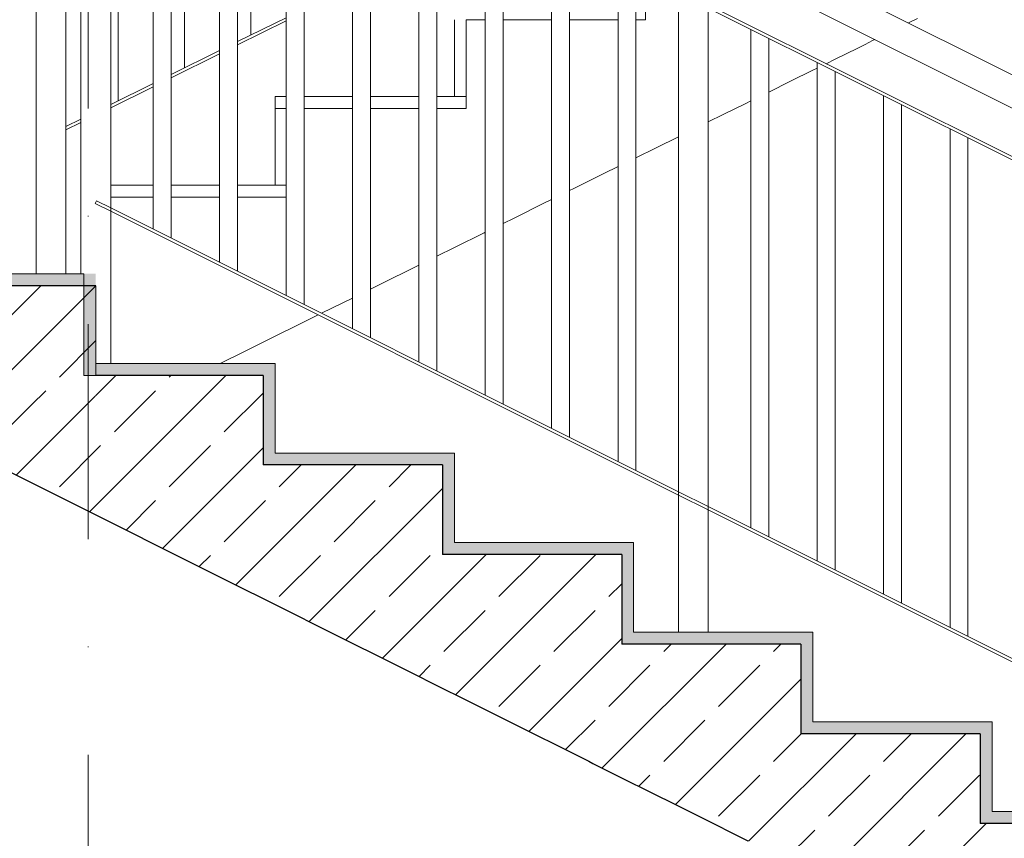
# Model space of a CAD drawing. Header units: centimetres. Extents: x -1103 to 10505, y -997 to 1780.
# Tile 72 of 107: x 8968 to 9133, y 443 to 581. Entities that reach past the tile are written whole.
import ezdxf
from ezdxf.enums import TextEntityAlignment as Align

# ---------------------------------------------------------------- set-up
doc = ezdxf.new("R2010")
doc.units = ezdxf.units.CM
doc.header["$LTSCALE"] = 0.1
doc.header["$MEASUREMENT"] = 0
doc.linetypes.add('Kropki i Kreski', pattern=[720, 360, -180, 0, -180])
doc.linetypes.add('Wipeout_Contour', pattern=[1000, 0, -1000])
for name, color, linetype in [('2_barierki.K_IR', 7, 'Continuous'), ('2_schody.K_IR', 7, 'Continuous'), ('4_osie.ISTN', 7, 'Continuous')]:
    doc.layers.add(name, color=color, linetype=linetype)
doc.styles.add('GENERATED_STYLE_1', font='txt')
pattern_1 = [(45, (10358.23, -421.512), (-9.19239, 9.19239), []), (45, (10353.634, -416.916), (-9.19239, 9.19239), [9.75, -3.25])]

# ---------------------------------------------------------------- blocks, each defined once
blk = doc.blocks.new('ElemPrzekroju_698_2', base_point=(10358.23, -421.51))
at = {"layer": '2_schody.K_IR', "linetype": 'Continuous', "lineweight": 0, "true_color": 0x000000}
blk.add_hatch(color=18, dxfattribs=at).paths.add_polyline_path([(8980.87, 537.99), (8805.87, 537.99), (8805.87, 535.99), (8980.87, 535.99)])
at = {"layer": '2_schody.K_IR', "color": 7, "linetype": 'Continuous', "lineweight": 15}
blk.add_line((8978.87, 537.99), (8805.87, 537.99), dxfattribs=at)
at = {"color": 254, "linetype": 'Wipeout_Contour', "lineweight": 0, "ltscale": 35635.678684}
blk.add_wipeout([(8805.87, 535.99), (8805.87, 515.99), (8980.87, 515.99), (8980.87, 535.99)], dxfattribs=at).dxf.layer = '2_schody.K_IR'
at = {"layer": '2_schody.K_IR', "linetype": 'Continuous', "lineweight": 0, "true_color": 0x000000}
h = blk.add_hatch(dxfattribs=at)
h.set_pattern_fill('Beton_zbrojony_0002', color=18, style=0, pattern_type=2)
h.set_pattern_definition(pattern_1)
h.paths.add_polyline_path([(8805.87, 535.99), (8805.87, 515.99), (8980.87, 515.99), (8980.87, 535.99)])
at = {"layer": '2_schody.K_IR', "color": 7, "linetype": 'Continuous', "lineweight": 30}
blk.add_line((8980.87, 535.99), (8805.87, 535.99), dxfattribs=at)
at = {"layer": '2_schody.K_IR', "color": 7, "linetype": 'Continuous', "lineweight": 0}
blk.add_line((8980.87, 522.99), (8980.87, 520.99), dxfattribs=at)
blk = doc.blocks.new('ElemPrzekroju_791_2', base_point=(10358.23, -421.51))
at = {"layer": '2_schody.K_IR', "linetype": 'Continuous', "lineweight": 0, "true_color": 0x000000}
blk.add_hatch(color=18, dxfattribs=at).paths.add_polyline_path([(9160.87, 445.99), (9160.87, 447.99), (9128.87, 447.99), (9128.87, 445.99)])
at = {"layer": '2_schody.K_IR', "color": 7, "linetype": 'Continuous', "lineweight": 15}
for q in [(9130.87, 447.99), (9160.87, 445.99)]:
    blk.add_line((9160.87, 447.99), q, dxfattribs=at)
blk = doc.blocks.new('ElemPrzekroju_792_2', base_point=(10358.23, -421.51))
at = {"layer": '2_schody.K_IR', "linetype": 'Continuous', "lineweight": 0, "true_color": 0x000000}
blk.add_hatch(color=18, dxfattribs=at).paths.add_polyline_path([(9130.87, 460.99), (9130.87, 462.99), (9098.87, 462.99), (9098.87, 460.99)])
at = {"layer": '2_schody.K_IR', "color": 7, "linetype": 'Continuous', "lineweight": 15}
for q in [(9100.87, 462.99), (9130.87, 460.99)]:
    blk.add_line((9130.87, 462.99), q, dxfattribs=at)
blk = doc.blocks.new('ElemPrzekroju_793_2', base_point=(10358.23, -421.51))
at = {"layer": '2_schody.K_IR', "linetype": 'Continuous', "lineweight": 0, "true_color": 0x000000}
blk.add_hatch(color=18, dxfattribs=at).paths.add_polyline_path([(9100.87, 475.99), (9100.87, 477.99), (9068.87, 477.99), (9068.87, 475.99)])
at = {"layer": '2_schody.K_IR', "color": 7, "linetype": 'Continuous', "lineweight": 15}
for q in [(9070.87, 477.99), (9100.87, 475.99)]:
    blk.add_line((9100.87, 477.99), q, dxfattribs=at)
blk = doc.blocks.new('ElemPrzekroju_794_2', base_point=(10358.23, -421.51))
at = {"layer": '2_schody.K_IR', "linetype": 'Continuous', "lineweight": 0, "true_color": 0x000000}
blk.add_hatch(color=18, dxfattribs=at).paths.add_polyline_path([(9070.87, 490.99), (9070.87, 492.99), (9038.87, 492.99), (9038.87, 490.99)])
at = {"layer": '2_schody.K_IR', "color": 7, "linetype": 'Continuous', "lineweight": 15}
for q in [(9040.87, 492.99), (9070.87, 490.99)]:
    blk.add_line((9070.87, 492.99), q, dxfattribs=at)
blk = doc.blocks.new('ElemPrzekroju_795_2', base_point=(10358.23, -421.51))
at = {"layer": '2_schody.K_IR', "linetype": 'Continuous', "lineweight": 0, "true_color": 0x000000}
blk.add_hatch(color=18, dxfattribs=at).paths.add_polyline_path([(9040.87, 505.99), (9040.87, 507.99), (9008.87, 507.99), (9008.87, 505.99)])
at = {"layer": '2_schody.K_IR', "color": 7, "linetype": 'Continuous', "lineweight": 15}
for q in [(9010.87, 507.99), (9040.87, 505.99)]:
    blk.add_line((9040.87, 507.99), q, dxfattribs=at)
blk = doc.blocks.new('ElemPrzekroju_796_2', base_point=(10358.23, -421.51))
at = {"layer": '2_schody.K_IR', "linetype": 'Continuous', "lineweight": 0, "true_color": 0x000000}
blk.add_hatch(color=18, dxfattribs=at).paths.add_polyline_path([(9010.87, 520.99), (9010.87, 522.99), (8978.87, 522.99), (8978.87, 520.99)])
at = {"layer": '2_schody.K_IR', "color": 7, "linetype": 'Continuous', "lineweight": 15}
for p, q in [((8978.87, 522.99), (8978.87, 520.99)), ((9010.87, 522.99), (8980.87, 522.99)), ((9010.87, 522.99), (9010.87, 520.99)), ((8980.87, 520.99), (8978.87, 520.99))]:
    blk.add_line(p, q, dxfattribs=at)
blk = doc.blocks.new('ElemPrzekroju_798_2', base_point=(10358.23, -421.51))
at = {"color": 254, "linetype": 'Wipeout_Contour', "lineweight": 0, "ltscale": 1177960.589783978}
blk.add_wipeout([(8980.87, 515.99), (8944.15, 515.99), (8987.7, 494.22), (8988.37, 493.88), (8989.05, 493.54), (8995.2, 490.47), (8995.87, 490.13), (8996.55, 489.79), (9002.7, 486.72), (9003.37, 486.38), (9004.05, 486.04), (9010.2, 482.97), (9010.87, 482.63), (9011.77, 482.18), (9019.97, 478.08), (9020.87, 477.63), (9021.77, 477.18), (9029.97, 473.08), (9030.87, 472.63), (9031.77, 472.18), (9039.97, 468.08), (9040.87, 467.63), (9041.55, 467.29), (9047.7, 464.22), (9048.37, 463.88), (9049.05, 463.54), (9055.2, 460.47), (9055.87, 460.13), (9056.55, 459.79), (9062.7, 456.72), (9063.37, 456.38), (9064.05, 456.04), (9070.2, 452.97), (9070.87, 452.63), (9071.77, 452.18), (9079.97, 448.08), (9080.87, 447.63), (9081.77, 447.18), (9089.97, 443.08), (9090.87, 442.63), (9091.77, 442.18), (9099.97, 438.08), (9100.87, 437.63), (9101.55, 437.29), (9107.7, 434.22), (9108.37, 433.88), (9109.05, 433.54), (9115.2, 430.47), (9115.87, 430.13), (9116.55, 429.79), (9122.7, 426.72), (9123.37, 426.38), (9124.05, 426.04), (9130.2, 422.97), (9130.87, 422.63), (9131.55, 422.29), (9137.7, 419.22), (9138.37, 418.88), (9139.05, 418.54), (9145.2, 415.47), (9145.87, 415.13), (9146.55, 414.79), (9152.7, 411.72), (9153.37, 411.38), (9154.05, 411.04), (9160.2, 407.97), (9160.87, 407.63), (9161.55, 407.29), (9167.7, 404.22), (9168.37, 403.88), (9168.6, 403.76), (9170.65, 402.74), (9170.87, 402.63), (9171.32, 402.4), (9175.42, 400.35), (9175.87, 400.13), (9176.32, 399.9), (9180.42, 397.85), (9180.87, 397.63), (9181.1, 397.51), (9183.15, 396.49), (9183.37, 396.38), (9184.05, 396.04), (9190.2, 392.97), (9190.87, 392.63), (9191.55, 392.29), (9197.7, 389.22), (9198.37, 388.88), (9198.6, 388.76), (9200.65, 387.74), (9200.87, 387.63), (9201.32, 387.4), (9205.42, 385.35), (9205.87, 385.13), (9206.32, 384.9), (9210.42, 382.85), (9210.87, 382.63), (9211.1, 382.51), (9213.15, 381.49), (9213.37, 381.38), (9214.05, 381.04), (9220.2, 377.97), (9220.87, 377.63), (9221.77, 377.18), (9229.97, 373.08), (9230.87, 372.63), (9231.77, 372.18), (9239.97, 368.08), (9240.87, 367.63), (9241.77, 367.18), (9248.87, 363.63), (9248.87, 400.99), (9218.87, 400.99), (9218.87, 415.99), (9188.87, 415.99), (9188.87, 430.99), (9158.87, 430.99), (9158.87, 445.99), (9128.87, 445.99), (9128.87, 460.99), (9098.87, 460.99), (9098.87, 475.99), (9068.87, 475.99), (9068.87, 490.99), (9038.87, 490.99), (9038.87, 505.99), (9008.87, 505.99), (9008.87, 520.99), (8980.87, 520.99)], dxfattribs=at).dxf.layer = '2_schody.K_IR'
at = {"layer": '2_schody.K_IR', "linetype": 'Continuous', "lineweight": 0, "true_color": 0x000000}
h = blk.add_hatch(dxfattribs=at)
h.set_pattern_fill('Beton_zbrojony_0002', color=18, style=0, pattern_type=2)
h.set_pattern_definition(pattern_1)
h.paths.add_polyline_path([(8980.87, 515.99), (8944.15, 515.99), (8987.7, 494.22), (8988.37, 493.88), (8989.05, 493.54), (8995.2, 490.47), (8995.87, 490.13), (8996.55, 489.79), (9002.7, 486.72), (9003.37, 486.38), (9004.05, 486.04), (9010.2, 482.97), (9010.87, 482.63), (9011.77, 482.18), (9019.97, 478.08), (9020.87, 477.63), (9021.77, 477.18), (9029.97, 473.08), (9030.87, 472.63), (9031.77, 472.18), (9039.97, 468.08), (9040.87, 467.63), (9041.55, 467.29), (9047.7, 464.22), (9048.37, 463.88), (9049.05, 463.54), (9055.2, 460.47), (9055.87, 460.13), (9056.55, 459.79), (9062.7, 456.72), (9063.37, 456.38), (9064.05, 456.04), (9070.2, 452.97), (9070.87, 452.63), (9071.77, 452.18), (9079.97, 448.08), (9080.87, 447.63), (9081.77, 447.18), (9089.97, 443.08), (9090.87, 442.63), (9091.77, 442.18), (9099.97, 438.08), (9100.87, 437.63), (9101.55, 437.29), (9107.7, 434.22), (9108.37, 433.88), (9109.05, 433.54), (9115.2, 430.47), (9115.87, 430.13), (9116.55, 429.79), (9122.7, 426.72), (9123.37, 426.38), (9124.05, 426.04), (9130.2, 422.97), (9130.87, 422.63), (9131.55, 422.29), (9137.7, 419.22), (9138.37, 418.88), (9139.05, 418.54), (9145.2, 415.47), (9145.87, 415.13), (9146.55, 414.79), (9152.7, 411.72), (9153.37, 411.38), (9154.05, 411.04), (9160.2, 407.97), (9160.87, 407.63), (9161.55, 407.29), (9167.7, 404.22), (9168.37, 403.88), (9168.6, 403.76), (9170.65, 402.74), (9170.87, 402.63), (9171.32, 402.4), (9175.42, 400.35), (9175.87, 400.13), (9176.32, 399.9), (9180.42, 397.85), (9180.87, 397.63), (9181.1, 397.51), (9183.15, 396.49), (9183.37, 396.38), (9184.05, 396.04), (9190.2, 392.97), (9190.87, 392.63), (9191.55, 392.29), (9197.7, 389.22), (9198.37, 388.88), (9198.6, 388.76), (9200.65, 387.74), (9200.87, 387.63), (9201.32, 387.4), (9205.42, 385.35), (9205.87, 385.13), (9206.32, 384.9), (9210.42, 382.85), (9210.87, 382.63), (9211.1, 382.51), (9213.15, 381.49), (9213.37, 381.38), (9214.05, 381.04), (9220.2, 377.97), (9220.87, 377.63), (9221.77, 377.18), (9229.97, 373.08), (9230.87, 372.63), (9231.77, 372.18), (9239.97, 368.08), (9240.87, 367.63), (9241.77, 367.18), (9248.87, 363.63), (9248.87, 400.99), (9218.87, 400.99), (9218.87, 415.99), (9188.87, 415.99), (9188.87, 430.99), (9158.87, 430.99), (9158.87, 445.99), (9128.87, 445.99), (9128.87, 460.99), (9098.87, 460.99), (9098.87, 475.99), (9068.87, 475.99), (9068.87, 490.99), (9038.87, 490.99), (9038.87, 505.99), (9008.87, 505.99), (9008.87, 520.99), (8980.87, 520.99)])
at = {"layer": '2_schody.K_IR', "color": 7, "linetype": 'Continuous', "lineweight": 30}
for p, q in [((9008.87, 520.99), (8980.87, 520.99)), ((9038.87, 505.99), (9008.87, 505.99)), ((9068.87, 490.99), (9038.87, 490.99)), ((9098.87, 475.99), (9068.87, 475.99)), ((9128.87, 460.99), (9098.87, 460.99)), ((9158.87, 445.99), (9128.87, 445.99))]:
    blk.add_line(p, q, dxfattribs=at)
at = {"layer": '2_schody.K_IR', "color": 7, "linetype": 'Continuous', "lineweight": 30, "flags": 128}
for points in [[(9008.87, 520.99), (9008.87, 507.99), (9008.87, 505.99)], [(8944.15, 515.99), (8987.7, 494.22), (8988.37, 493.88), (8989.05, 493.54), (8995.2, 490.47), (8995.87, 490.13), (8996.55, 489.79), (9002.7, 486.72), (9003.37, 486.38), (9004.05, 486.04), (9010.2, 482.97), (9010.87, 482.63), (9011.77, 482.18), (9019.97, 478.08), (9020.87, 477.63), (9021.77, 477.18), (9029.97, 473.08), (9030.87, 472.63), (9031.77, 472.18), (9039.97, 468.08), (9040.87, 467.63), (9041.55, 467.29), (9047.7, 464.22), (9048.37, 463.88), (9049.05, 463.54), (9055.2, 460.47), (9055.87, 460.13), (9056.55, 459.79), (9062.7, 456.72), (9063.37, 456.38), (9064.05, 456.04), (9070.2, 452.97), (9070.87, 452.63), (9071.77, 452.18), (9079.97, 448.08), (9080.87, 447.63), (9081.77, 447.18), (9089.97, 443.08)], [(9038.87, 505.99), (9038.87, 492.99), (9038.87, 490.99)], [(9068.87, 490.99), (9068.87, 477.99), (9068.87, 475.99)], [(9098.87, 475.99), (9098.87, 462.99), (9098.87, 460.99)], [(9128.87, 460.99), (9128.87, 447.99), (9128.87, 445.99)]]:
    blk.add_lwpolyline(points, dxfattribs=at)
blk = doc.blocks.new('ElemPrzekroju_801_2', base_point=(10358.23, -421.51))
at = {"layer": '2_schody.K_IR', "color": 7, "linetype": 'Continuous', "lineweight": 15}
for p, q in [((8990.48, 552.84), (8983.37, 552.84)), ((9001.59, 552.84), (8993.48, 552.84)), ((9010.87, 552.84), (9004.59, 552.84))]:
    blk.add_line(p, q, dxfattribs=at)
blk = doc.blocks.new('ElemPrzekroju_802_2', base_point=(10358.23, -421.51))
at = {"layer": '2_schody.K_IR', "color": 7, "linetype": 'Continuous', "lineweight": 15}
for p, q in [((9012.71, 567.69), (9010.87, 567.69)), ((9010.87, 565.69), (9010.87, 567.69)), ((9023.82, 567.69), (9015.71, 567.69)), ((9034.93, 567.69), (9026.82, 567.69)), ((9040.87, 567.69), (9037.93, 567.69)), ((9012.71, 565.69), (9010.87, 565.69))]:
    blk.add_line(p, q, dxfattribs=at)
blk = doc.blocks.new('ElemPrzekroju_820_2', base_point=(10358.23, -421.51))
at = {"layer": '2_schody.K_IR', "color": 7, "linetype": 'Continuous', "lineweight": 15}
for p, q in [((9072.87, 580.54), (9072.87, 587.71)), ((9042.87, 565.69), (9042.87, 580.54)), ((9046.04, 580.54), (9042.87, 580.54)), ((9057.15, 580.54), (9049.04, 580.54)), ((9068.26, 580.54), (9060.15, 580.54)), ((9072.87, 580.54), (9071.26, 580.54)), ((9116.86, 579.99), (9118.37, 580.74)), ((9109.62, 576.41), (9110.87, 577.03)), ((9110.87, 577.03), (9111.24, 577.21)), ((9104.62, 573.94), (9108.37, 575.79)), ((9108.37, 575.79), (9109.62, 576.41)), ((9103.07, 573.17), (9104.62, 573.94)), ((9097.12, 570.23), (9100.87, 572.08)), ((9100.87, 572.08), (9101.59, 572.44)), ((9093.48, 568.42), (9097.12, 570.23)), ((9089.62, 566.51), (9090.48, 566.94)), ((9023.82, 565.69), (9015.71, 565.69)), ((9034.93, 565.69), (9026.82, 565.69)), ((9042.87, 565.69), (9037.93, 565.69)), ((9085.87, 564.66), (9089.62, 566.51)), ((9083.37, 563.42), (9085.87, 564.66)), ((9074.62, 559.09), (9078.37, 560.94)), ((9071.26, 557.42), (9074.62, 559.09)), ((9065.87, 554.76), (9068.26, 555.94)), ((9060.87, 552.28), (9065.87, 554.76)), ((9060.15, 551.92), (9060.87, 552.28)), ((8990.48, 550.84), (8983.37, 550.84)), ((9001.59, 550.84), (8993.48, 550.84)), ((9012.71, 550.84), (9004.59, 550.84)), ((9055.87, 549.81), (9057.15, 550.44)), ((9050.87, 547.33), (9055.87, 549.81)), ((9049.04, 546.42), (9050.87, 547.33)), ((9040.87, 542.38), (9045.87, 544.86)), ((9045.87, 544.86), (9046.04, 544.94)), ((9037.93, 540.92), (9040.87, 542.38)), ((9033.37, 538.67), (9034.93, 539.44)), ((9029.62, 536.81), (9033.37, 538.67)), ((9026.82, 535.42), (9029.62, 536.81)), ((9022.12, 533.1), (9023.82, 533.94)), ((9018.65, 531.38), (9022.12, 533.1)), ((9014.62, 529.39), (9018.08, 531.1)), ((9010.87, 527.53), (9014.62, 529.39)), ((9005.87, 525.06), (9010.87, 527.53)), ((9001.69, 522.99), (9005.87, 525.06))]:
    blk.add_line(p, q, dxfattribs=at)
blk = doc.blocks.new('ElemPrzekroju_981_2', base_point=(10358.23, -421.51))
at = {"layer": '2_schody.K_IR', "linetype": 'Continuous', "lineweight": 0, "true_color": 0x000000}
blk.add_hatch(color=18, dxfattribs=at).paths.add_polyline_path([(9130.87, 460.99), (9128.87, 460.99), (9128.87, 447.99), (9130.87, 447.99)])
at = {"layer": '2_schody.K_IR', "color": 7, "linetype": 'Continuous', "lineweight": 15}
blk.add_line((9130.87, 460.99), (9130.87, 447.99), dxfattribs=at)
blk = doc.blocks.new('ElemPrzekroju_982_2', base_point=(10358.23, -421.51))
at = {"layer": '2_schody.K_IR', "linetype": 'Continuous', "lineweight": 0, "true_color": 0x000000}
blk.add_hatch(color=18, dxfattribs=at).paths.add_polyline_path([(9100.87, 475.99), (9098.87, 475.99), (9098.87, 462.99), (9100.87, 462.99)])
at = {"layer": '2_schody.K_IR', "color": 7, "linetype": 'Continuous', "lineweight": 15}
blk.add_line((9100.87, 475.99), (9100.87, 462.99), dxfattribs=at)
blk = doc.blocks.new('ElemPrzekroju_983_2', base_point=(10358.23, -421.51))
at = {"layer": '2_schody.K_IR', "linetype": 'Continuous', "lineweight": 0, "true_color": 0x000000}
blk.add_hatch(color=18, dxfattribs=at).paths.add_polyline_path([(9070.87, 490.99), (9068.87, 490.99), (9068.87, 477.99), (9070.87, 477.99)])
at = {"layer": '2_schody.K_IR', "color": 7, "linetype": 'Continuous', "lineweight": 15}
blk.add_line((9070.87, 490.99), (9070.87, 477.99), dxfattribs=at)
blk = doc.blocks.new('ElemPrzekroju_984_2', base_point=(10358.23, -421.51))
at = {"layer": '2_schody.K_IR', "linetype": 'Continuous', "lineweight": 0, "true_color": 0x000000}
blk.add_hatch(color=18, dxfattribs=at).paths.add_polyline_path([(9040.87, 505.99), (9038.87, 505.99), (9038.87, 492.99), (9040.87, 492.99)])
at = {"layer": '2_schody.K_IR', "color": 7, "linetype": 'Continuous', "lineweight": 15}
blk.add_line((9040.87, 505.99), (9040.87, 492.99), dxfattribs=at)
blk = doc.blocks.new('ElemPrzekroju_985_2', base_point=(10358.23, -421.51))
at = {"layer": '2_schody.K_IR', "linetype": 'Continuous', "lineweight": 0, "true_color": 0x000000}
blk.add_hatch(color=18, dxfattribs=at).paths.add_polyline_path([(9010.87, 520.99), (9008.87, 520.99), (9008.87, 507.99), (9010.87, 507.99)])
at = {"layer": '2_schody.K_IR', "color": 7, "linetype": 'Continuous', "lineweight": 15}
blk.add_line((9010.87, 520.99), (9010.87, 507.99), dxfattribs=at)
blk = doc.blocks.new('ElemPrzekroju_986_2', base_point=(10358.23, -421.51))
at = {"layer": '2_schody.K_IR', "linetype": 'Continuous', "lineweight": 0, "true_color": 0x000000}
blk.add_hatch(color=18, dxfattribs=at).paths.add_polyline_path([(8980.87, 537.99), (8978.87, 537.99), (8978.87, 522.99), (8980.87, 522.99)])
at = {"layer": '2_schody.K_IR', "color": 7, "linetype": 'Continuous', "lineweight": 15}
for p, q in [((8978.87, 537.99), (8978.87, 522.99)), ((8980.87, 535.99), (8980.87, 522.99))]:
    blk.add_line(p, q, dxfattribs=at)
blk = doc.blocks.new('ElemPrzekroju_987_2', base_point=(10358.23, -421.51))
at = {"layer": '2_schody.K_IR', "color": 7, "linetype": 'Continuous', "lineweight": 15}
for p, q in [((9010.87, 552.84), (9010.87, 565.69)), ((9012.71, 552.84), (9010.87, 552.84))]:
    blk.add_line(p, q, dxfattribs=at)
blk = doc.blocks.new('ElemPrzekroju_988_2', base_point=(10358.23, -421.51))
at = {"layer": '2_schody.K_IR', "color": 7, "linetype": 'Continuous', "lineweight": 15}
for p, q in [((9040.87, 567.69), (9040.87, 580.54)), ((9042.87, 567.69), (9040.87, 567.69))]:
    blk.add_line(p, q, dxfattribs=at)
blk = doc.blocks.new('ElemPrzekroju_1907_2', base_point=(10358.23, -421.51))
at = {"layer": '2_barierki.K_IR', "color": 7, "linetype": 'Continuous', "lineweight": 0}
for p, q in [((9004.59, 576.86), (9012.71, 580.87)), ((9004.59, 576.3), (9012.71, 580.32)), ((8993.48, 571.36), (9001.59, 575.37)), ((8993.48, 570.8), (9001.59, 574.82)), ((8983.37, 566.35), (8990.48, 569.87)), ((8983.37, 565.8), (8990.48, 569.32)), ((8975.87, 562.64), (8978.37, 563.88)), ((8975.87, 562.08), (8978.37, 563.32))]:
    blk.add_line(p, q, dxfattribs=at)
blk = doc.blocks.new('ElemPrzekroju_1914_2', base_point=(10358.23, -421.51))
at = {"layer": '2_barierki.K_IR', "color": 7, "linetype": 'Continuous', "lineweight": 0}
for p, q in [((8984.6, 646.12), (8984.6, 650.4)), ((8981.6, 647.62), (8981.6, 648.92)), ((8984.6, 632.4), (8984.6, 640.53)), ((8984.6, 566.96), (8984.6, 631.84))]:
    blk.add_line(p, q, dxfattribs=at)
blk = doc.blocks.new('ElemPrzekroju_1915_2', base_point=(10358.23, -421.51))
at = {"layer": '2_barierki.K_IR', "color": 7, "linetype": 'Continuous', "lineweight": 0}
for p, q in [((8995.71, 640.57), (8995.71, 655.9)), ((8992.71, 642.07), (8992.71, 654.42)), ((8992.71, 628.35), (8992.71, 636.48)), ((8995.71, 626.85), (8995.71, 634.98)), ((8995.71, 572.46), (8995.71, 626.29))]:
    blk.add_line(p, q, dxfattribs=at)
blk = doc.blocks.new('ElemPrzekroju_1916_2', base_point=(10358.23, -421.51))
at = {"layer": '2_barierki.K_IR', "color": 7, "linetype": 'Continuous', "lineweight": 0}
for p, q in [((9006.82, 635.01), (9006.82, 661.4)), ((9003.82, 636.51), (9003.82, 659.92)), ((9003.82, 622.79), (9003.82, 630.92)), ((9006.82, 621.29), (9006.82, 629.42)), ((9006.82, 577.96), (9006.82, 620.73))]:
    blk.add_line(p, q, dxfattribs=at)
blk = doc.blocks.new('ElemPrzekroju_1963_2', base_point=(10358.23, -421.51))
at = {"layer": '2_barierki.K_IR', "color": 7, "linetype": 'Continuous', "lineweight": 0}
for p, q in [((8970.87, 645.99), (8975.87, 645.99)), ((8970.87, 537.99), (8970.87, 642.99)), ((8975.87, 537.99), (8975.87, 642.99))]:
    blk.add_line(p, q, dxfattribs=at)
blk = doc.blocks.new('ElemPrzekroju_1971_2', base_point=(10358.23, -421.51))
at = {"layer": '2_barierki.K_IR', "color": 7, "linetype": 'Continuous', "lineweight": 0}
for p, q in [((9260.87, 507.99), (8980.87, 647.99)), ((9178.37, 543.65), (9083.37, 591.15))]:
    blk.add_line(p, q, dxfattribs=at)
blk = doc.blocks.new('ElemPrzekroju_1972_2', base_point=(10358.23, -421.51))
at = {"layer": '2_barierki.K_IR', "color": 7, "linetype": 'Continuous', "lineweight": 0}
for p, q in [((8980.76, 549.76), (8980.98, 550.21)), ((8983.37, 548.46), (8980.76, 549.76)), ((8983.37, 549.02), (8980.98, 550.21)), ((9078.37, 501.52), (8983.37, 549.02)), ((9078.37, 500.96), (8983.37, 548.46)), ((9083.37, 499.02), (9078.37, 501.52)), ((9083.37, 498.46), (9078.37, 500.96)), ((9178.37, 451.52), (9083.37, 499.02)), ((9178.37, 450.96), (9083.37, 498.46))]:
    blk.add_line(p, q, dxfattribs=at)
blk = doc.blocks.new('ElemPrzekroju_1973_2', base_point=(10358.23, -421.51))
at = {"layer": '2_barierki.K_IR', "color": 7, "linetype": 'Continuous', "lineweight": 0}
for p, q in [((9178.37, 535.52), (9083.37, 583.02)), ((9178.37, 534.96), (9083.37, 582.46))]:
    blk.add_line(p, q, dxfattribs=at)
blk = doc.blocks.new('ElemPrzekroju_2007_2', base_point=(10358.23, -421.51))
at = {"layer": '2_barierki.K_IR', "color": 7, "linetype": 'Continuous', "lineweight": 0}
for p, q in [((9078.37, 593.68), (9083.37, 591.18)), ((9078.37, 593.65), (9078.37, 593.68)), ((9078.37, 585.52), (9078.37, 593.65)), ((9083.37, 591.15), (9083.37, 591.18)), ((9083.37, 583.02), (9083.37, 591.15)), ((9078.37, 584.96), (9078.37, 585.52)), ((9078.37, 501.52), (9078.37, 584.96)), ((9083.37, 582.46), (9083.37, 583.02)), ((9083.37, 499.02), (9083.37, 582.46)), ((9078.37, 500.96), (9078.37, 501.52)), ((9078.37, 477.99), (9078.37, 500.96)), ((9083.37, 498.46), (9083.37, 499.02)), ((9083.37, 477.99), (9083.37, 498.46))]:
    blk.add_line(p, q, dxfattribs=at)
blk = doc.blocks.new('ElemPrzekroju_2012_2', base_point=(10358.23, -421.51))
at = {"layer": '2_barierki.K_IR', "color": 7, "linetype": 'Continuous', "lineweight": 0}
for p, q in [((9123.82, 478.79), (9123.82, 562.24)), ((9126.82, 477.29), (9126.82, 560.74))]:
    blk.add_line(p, q, dxfattribs=at)
blk = doc.blocks.new('ElemPrzekroju_2013_2', base_point=(10358.23, -421.51))
at = {"layer": '2_barierki.K_IR', "color": 7, "linetype": 'Continuous', "lineweight": 0}
for p, q in [((9112.71, 484.35), (9112.71, 567.79)), ((9115.71, 482.85), (9115.71, 566.29))]:
    blk.add_line(p, q, dxfattribs=at)
blk = doc.blocks.new('ElemPrzekroju_2014_2', base_point=(10358.23, -421.51))
at = {"layer": '2_barierki.K_IR', "color": 7, "linetype": 'Continuous', "lineweight": 0}
for p, q in [((9101.59, 489.91), (9101.59, 573.35)), ((9104.59, 488.41), (9104.59, 571.85))]:
    blk.add_line(p, q, dxfattribs=at)
blk = doc.blocks.new('ElemPrzekroju_2015_2', base_point=(10358.23, -421.51))
at = {"layer": '2_barierki.K_IR', "color": 7, "linetype": 'Continuous', "lineweight": 0}
for p, q in [((9090.48, 495.46), (9090.48, 578.9)), ((9093.48, 493.96), (9093.48, 577.4))]:
    blk.add_line(p, q, dxfattribs=at)
blk = doc.blocks.new('ElemPrzekroju_2016_2', base_point=(10358.23, -421.51))
at = {"layer": '2_barierki.K_IR', "color": 7, "linetype": 'Continuous', "lineweight": 0}
for p, q in [((9068.26, 506.57), (9068.26, 590.01)), ((9071.26, 505.07), (9071.26, 588.51))]:
    blk.add_line(p, q, dxfattribs=at)
blk = doc.blocks.new('ElemPrzekroju_2017_2', base_point=(10358.23, -421.51))
at = {"layer": '2_barierki.K_IR', "color": 7, "linetype": 'Continuous', "lineweight": 0}
for p, q in [((9057.15, 512.13), (9057.15, 595.57)), ((9060.15, 510.63), (9060.15, 594.07))]:
    blk.add_line(p, q, dxfattribs=at)
blk = doc.blocks.new('ElemPrzekroju_2018_2', base_point=(10358.23, -421.51))
at = {"layer": '2_barierki.K_IR', "color": 7, "linetype": 'Continuous', "lineweight": 0}
for p, q in [((9046.04, 517.68), (9046.04, 601.12)), ((9049.04, 516.18), (9049.04, 599.62))]:
    blk.add_line(p, q, dxfattribs=at)
blk = doc.blocks.new('ElemPrzekroju_2019_2', base_point=(10358.23, -421.51))
at = {"layer": '2_barierki.K_IR', "color": 7, "linetype": 'Continuous', "lineweight": 0}
for p, q in [((9034.93, 523.24), (9034.93, 606.68)), ((9037.93, 521.74), (9037.93, 605.18))]:
    blk.add_line(p, q, dxfattribs=at)
blk = doc.blocks.new('ElemPrzekroju_2020_2', base_point=(10358.23, -421.51))
at = {"layer": '2_barierki.K_IR', "color": 7, "linetype": 'Continuous', "lineweight": 0}
for p, q in [((9023.82, 528.79), (9023.82, 612.24)), ((9026.82, 527.29), (9026.82, 610.74))]:
    blk.add_line(p, q, dxfattribs=at)
blk = doc.blocks.new('ElemPrzekroju_2021_2', base_point=(10358.23, -421.51))
at = {"layer": '2_barierki.K_IR', "color": 7, "linetype": 'Continuous', "lineweight": 0}
for p, q in [((9012.71, 534.35), (9012.71, 617.79)), ((9015.71, 532.85), (9015.71, 616.29))]:
    blk.add_line(p, q, dxfattribs=at)
blk = doc.blocks.new('ElemPrzekroju_2022_2', base_point=(10358.23, -421.51))
at = {"layer": '2_barierki.K_IR', "color": 7, "linetype": 'Continuous', "lineweight": 0}
for p, q in [((9001.59, 539.91), (9001.59, 623.35)), ((9004.59, 538.41), (9004.59, 621.85))]:
    blk.add_line(p, q, dxfattribs=at)
blk = doc.blocks.new('ElemPrzekroju_2023_2', base_point=(10358.23, -421.51))
at = {"layer": '2_barierki.K_IR', "color": 7, "linetype": 'Continuous', "lineweight": 0}
for p, q in [((8990.48, 545.46), (8990.48, 628.9)), ((8993.48, 543.96), (8993.48, 627.4))]:
    blk.add_line(p, q, dxfattribs=at)
blk = doc.blocks.new('ElemPrzekroju_2026_2', base_point=(10358.23, -421.51))
at = {"layer": '2_barierki.K_IR', "color": 7, "linetype": 'Continuous', "lineweight": 0}
for p, q in [((8978.37, 647.24), (8983.37, 644.74)), ((8978.37, 537.99), (8978.37, 647.24)), ((8983.37, 641.15), (8983.37, 644.74)), ((8983.37, 633.02), (8983.37, 641.15)), ((8983.37, 632.46), (8983.37, 633.02)), ((8983.37, 549.02), (8983.37, 632.46)), ((8983.37, 548.46), (8983.37, 549.02)), ((8983.37, 522.99), (8983.37, 548.46))]:
    blk.add_line(p, q, dxfattribs=at)
blk = doc.blocks.new('Standardowy znacznik osi[6]_2', base_point=(8979.6, 1278.49))
at = {"layer": '4_osie.ISTN', "color": 252, "linetype": 'Kropki i Kreski', "lineweight": 15}
blk.add_line((8979.6, 1178.49), (8979.6, -721.51), dxfattribs=at)
at = {"layer": '4_osie.ISTN', "color": 252, "lineweight": 0, "style": 'GENERATED_STYLE_1'}
blk.add_attdef('AC_MarkerText_1', text='', height=35, rotation=360, dxfattribs=at).set_placement((8979.6, 1320.49), align=Align.MIDDLE_CENTER)

msp = doc.modelspace()

# ---------------------------------------------------------------- block references
at = {"layer": '2_barierki.K_IR', "lineweight": 0}
for name in ['ElemPrzekroju_1907_2', 'ElemPrzekroju_1916_2', 'ElemPrzekroju_1915_2', 'ElemPrzekroju_1914_2', 'ElemPrzekroju_2023_2', 'ElemPrzekroju_2022_2', 'ElemPrzekroju_2021_2', 'ElemPrzekroju_2020_2']:
    msp.add_blockref(name, (10358.23, -421.51), dxfattribs=at)
at = {"layer": '2_schody.K_IR', "lineweight": 0}
for name in ['ElemPrzekroju_820_2', 'ElemPrzekroju_988_2', 'ElemPrzekroju_802_2', 'ElemPrzekroju_987_2', 'ElemPrzekroju_801_2', 'ElemPrzekroju_698_2', 'ElemPrzekroju_795_2', 'ElemPrzekroju_794_2', 'ElemPrzekroju_793_2', 'ElemPrzekroju_792_2', 'ElemPrzekroju_791_2']:
    msp.add_blockref(name, (10358.23, -421.51), dxfattribs=at)

# ---------------------------------------------------------------- next in the draw order: block references
at = {"layer": '2_barierki.K_IR', "lineweight": 0}
for name in ['ElemPrzekroju_1963_2', 'ElemPrzekroju_2026_2']:
    msp.add_blockref(name, (10358.23, -421.51), dxfattribs=at)
at = {"layer": '2_schody.K_IR', "lineweight": 0}
for name in ['ElemPrzekroju_986_2', 'ElemPrzekroju_796_2']:
    msp.add_blockref(name, (10358.23, -421.51), dxfattribs=at)

# ---------------------------------------------------------------- next in the draw order: block references
msp.add_blockref('ElemPrzekroju_798_2', (10358.23, -421.51), dxfattribs=at)

# ---------------------------------------------------------------- next in the draw order: block references
at = {"layer": '2_barierki.K_IR', "lineweight": 0}
for name in ['ElemPrzekroju_1971_2', 'ElemPrzekroju_1973_2', 'ElemPrzekroju_2019_2', 'ElemPrzekroju_2018_2', 'ElemPrzekroju_2017_2', 'ElemPrzekroju_2007_2', 'ElemPrzekroju_2016_2', 'ElemPrzekroju_2015_2', 'ElemPrzekroju_2014_2', 'ElemPrzekroju_2013_2', 'ElemPrzekroju_2012_2', 'ElemPrzekroju_1972_2']:
    msp.add_blockref(name, (10358.23, -421.51), dxfattribs=at)
at = {"layer": '2_schody.K_IR', "lineweight": 0}
for name in ['ElemPrzekroju_985_2', 'ElemPrzekroju_984_2', 'ElemPrzekroju_983_2', 'ElemPrzekroju_982_2', 'ElemPrzekroju_981_2']:
    msp.add_blockref(name, (10358.23, -421.51), dxfattribs=at)
at = {"layer": '4_osie.ISTN', "color": 252, "linetype": 'Continuous', "lineweight": 0}
msp.add_blockref('Standardowy znacznik osi[6]_2', (8979.6, 1278.49), dxfattribs=at)

doc.saveas('drawing.dxf')
